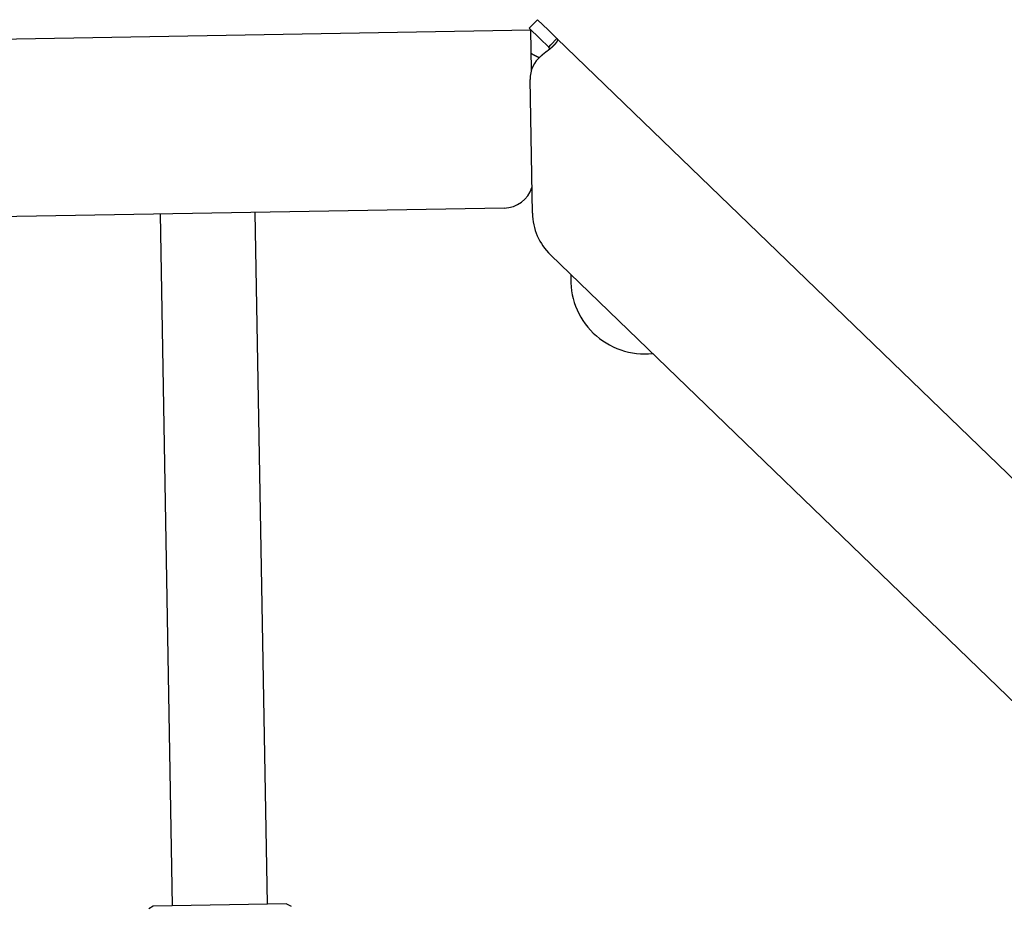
# Model space of a CAD drawing. Extents: x 562 to 7231, y 5667 to 12126.
# Tile 48 of 69: x 5930 to 6096, y 8224 to 8374. Entities that reach past the tile are written whole.
import ezdxf

# ---------------------------------------------------------------- set-up
doc = ezdxf.new("R2010")
doc.units = 0
doc.layers.get('0').update_dxf_attribs({"linetype": 'CONTINUOUS'})

msp = doc.modelspace()

# ---------------------------------------------------------------- linework, layer by layer
for p, q in [((6016.965, 8373.527), (6015.576, 8372.088)), ((6016.965, 8373.527), (6018.764, 8371.79)), ((4651.048, 8348.011), (6015.84, 8371.834)), ((6017.374, 8370.352), (6015.576, 8372.088)), ((6015.959, 8365.023), (6015.84, 8371.834)), ((6018.764, 8371.79), (6020.262, 8370.344)), ((6018.873, 8368.905), (6017.374, 8370.352)), ((6019.247, 8369.292), (6020.262, 8370.344)), ((6020.262, 8370.344), (6229.471, 8168.313)), ((6018.873, 8368.905), (6019.247, 8369.292)), ((6016.121, 8340.88), (6015.727, 8363.429)), ((6011.364, 8341.751), (4656.57, 8318.103)), ((5955.41, 8224.057), (5953.373, 8340.739)), ((5971.407, 8224.336), (5969.37, 8341.018)), ((6193.048, 8165.951), (6019.173, 8333.861)), ((5952.16, 8224), (5951.418, 8223.554)), ((5974.657, 8224.393), (5952.16, 8224)), ((5974.657, 8224.393), (5975.414, 8223.973))]:
    msp.add_line(p, q)
for points in [[(6020.26, 8370.34, 0), (6020.26, 8370.34, 0), (6020.27, 8370.34, 0), (6020.27, 8370.34, 0), (6020.27, 8370.33, 0), (6020.27, 8370.33, 0), (6020.28, 8370.33, 0), (6020.28, 8370.33, 0), (6020.28, 8370.32, 0), (6020.28, 8370.32, 0), (6020.29, 8370.32, 0), (6020.29, 8370.31, 0), (6020.29, 8370.31, 0), (6020.29, 8370.31, 0), (6020.29, 8370.31, 0), (6020.3, 8370.3, 0), (6020.3, 8370.3, 0), (6020.3, 8370.3, 0), (6020.3, 8370.29, 0), (6020.3, 8370.29, 0), (6020.31, 8370.29, 0), (6020.31, 8370.29, 0), (6020.31, 8370.28, 0), (6020.31, 8370.28, 0), (6020.31, 8370.28, 0), (6020.31, 8370.27, 0), (6020.32, 8370.27, 0), (6020.32, 8370.27, 0), (6020.32, 8370.26, 0), (6020.32, 8370.26, 0), (6020.32, 8370.26, 0), (6020.32, 8370.26, 0), (6020.32, 8370.25, 0), (6020.33, 8370.25, 0), (6020.33, 8370.25, 0), (6020.33, 8370.24, 0), (6020.33, 8370.24, 0), (6020.33, 8370.24, 0), (6020.33, 8370.23, 0), (6020.33, 8370.23, 0), (6020.33, 8370.23, 0), (6020.33, 8370.22, 0), (6020.33, 8370.22, 0), (6020.34, 8370.22, 0), (6020.34, 8370.21, 0), (6020.34, 8370.21, 0), (6020.34, 8370.21, 0), (6020.34, 8370.2, 0), (6020.34, 8370.2, 0), (6020.34, 8370.2, 0), (6020.34, 8370.19, 0), (6020.34, 8370.19, 0), (6020.34, 8370.18, 0), (6020.34, 8370.18, 0), (6020.34, 8370.18, 0), (6020.34, 8370.17, 0), (6020.34, 8370.17, 0), (6020.34, 8370.17, 0), (6020.34, 8370.16, 0), (6020.34, 8370.16, 0), (6020.34, 8370.16, 0), (6020.34, 8370.15, 0), (6020.34, 8370.15, 0), (6020.34, 8370.14, 0), (6020.34, 8370.14, 0), (6020.34, 8370.14, 0), (6020.34, 8370.13, 0), (6020.34, 8370.13, 0), (6020.34, 8370.12, 0), (6020.34, 8370.12, 0), (6020.34, 8370.12, 0), (6020.34, 8370.11, 0), (6020.34, 8370.11, 0), (6020.34, 8370.1, 0), (6020.34, 8370.1, 0), (6020.34, 8370.1, 0), (6020.34, 8370.09, 0), (6020.34, 8370.09, 0), (6020.34, 8370.08, 0), (6020.34, 8370.08, 0), (6020.34, 8370.08, 0), (6020.34, 8370.07, 0), (6020.33, 8370.07, 0), (6020.33, 8370.06, 0), (6020.33, 8370.06, 0), (6020.33, 8370.05, 0), (6020.33, 8370.05, 0), (6020.33, 8370.05, 0), (6020.33, 8370.04, 0), (6020.33, 8370.04, 0), (6020.33, 8370.03, 0), (6020.33, 8370.03, 0), (6020.32, 8370.02, 0), (6020.32, 8370.02, 0), (6020.32, 8370.02, 0), (6020.32, 8370.01, 0), (6020.32, 8370.01, 0), (6020.32, 8370, 0), (6020.32, 8370, 0), (6020.31, 8369.99, 0), (6020.31, 8369.99, 0), (6020.31, 8369.98, 0), (6020.31, 8369.98, 0), (6020.31, 8369.97, 0), (6020.31, 8369.97, 0), (6020.3, 8369.97, 0), (6020.3, 8369.96, 0), (6020.3, 8369.96, 0), (6020.3, 8369.95, 0), (6020.3, 8369.95, 0), (6020.29, 8369.94, 0), (6020.29, 8369.94, 0), (6020.29, 8369.93, 0), (6020.29, 8369.93, 0), (6020.29, 8369.92, 0), (6020.28, 8369.92, 0), (6020.28, 8369.91, 0), (6020.28, 8369.91, 0), (6020.28, 8369.9, 0), (6020.27, 8369.9, 0), (6020.27, 8369.89, 0), (6020.27, 8369.89, 0), (6020.27, 8369.88, 0), (6020.26, 8369.88, 0), (6020.26, 8369.87, 0), (6020.26, 8369.87, 0), (6020.26, 8369.86, 0), (6020.25, 8369.86, 0), (6020.25, 8369.85, 0), (6020.25, 8369.85, 0), (6020.25, 8369.84, 0), (6020.24, 8369.84, 0), (6020.24, 8369.83, 0), (6020.24, 8369.83, 0), (6020.23, 8369.82, 0), (6020.23, 8369.82, 0), (6020.23, 8369.81, 0), (6020.23, 8369.81, 0), (6020.22, 8369.8, 0), (6020.22, 8369.79, 0), (6020.22, 8369.79, 0), (6020.21, 8369.78, 0), (6020.21, 8369.78, 0), (6020.21, 8369.77, 0), (6020.2, 8369.77, 0), (6020.2, 8369.76, 0), (6020.2, 8369.76, 0), (6020.19, 8369.75, 0), (6020.19, 8369.75, 0), (6020.19, 8369.74, 0), (6020.18, 8369.73, 0), (6020.18, 8369.73, 0), (6020.17, 8369.72, 0), (6020.17, 8369.72, 0), (6020.17, 8369.71, 0), (6020.16, 8369.71, 0), (6020.16, 8369.7, 0), (6020.16, 8369.7, 0), (6020.15, 8369.69, 0), (6020.15, 8369.68, 0), (6020.14, 8369.68, 0), (6020.14, 8369.67, 0), (6020.14, 8369.67, 0), (6020.13, 8369.66, 0), (6020.13, 8369.65, 0), (6020.12, 8369.65, 0), (6020.12, 8369.64, 0), (6020.11, 8369.64, 0), (6020.11, 8369.63, 0), (6020.11, 8369.63, 0), (6020.1, 8369.62, 0), (6020.1, 8369.61, 0), (6020.09, 8369.61, 0), (6020.09, 8369.6, 0), (6020.08, 8369.6, 0), (6020.08, 8369.59, 0), (6020.07, 8369.58, 0), (6020.07, 8369.58, 0), (6020.06, 8369.57, 0), (6020.06, 8369.57, 0), (6020.05, 8369.56, 0), (6020.05, 8369.55, 0), (6020.05, 8369.55, 0), (6020.04, 8369.54, 0), (6020.04, 8369.53, 0), (6020.03, 8369.53, 0), (6020.03, 8369.52, 0), (6020.02, 8369.52, 0), (6020.02, 8369.51, 0), (6020.01, 8369.5, 0), (6020.01, 8369.5, 0), (6020, 8369.49, 0), (6019.99, 8369.48, 0), (6019.99, 8369.48, 0), (6019.98, 8369.47, 0), (6019.98, 8369.47, 0), (6019.97, 8369.46, 0), (6019.97, 8369.45, 0), (6019.96, 8369.45, 0), (6019.96, 8369.44, 0), (6019.95, 8369.43, 0), (6019.95, 8369.43, 0), (6019.94, 8369.42, 0), (6019.93, 8369.41, 0), (6019.93, 8369.41, 0), (6019.92, 8369.4, 0), (6019.92, 8369.39, 0), (6019.91, 8369.39, 0), (6019.91, 8369.38, 0), (6019.9, 8369.37, 0), (6019.89, 8369.37, 0), (6019.89, 8369.36, 0), (6019.88, 8369.36, 0), (6019.88, 8369.35, 0), (6019.87, 8369.34, 0), (6019.86, 8369.34, 0), (6019.86, 8369.33, 0), (6019.85, 8369.32, 0), (6019.85, 8369.32, 0), (6019.84, 8369.31, 0), (6019.83, 8369.3, 0), (6019.83, 8369.29, 0), (6019.82, 8369.29, 0), (6019.82, 8369.28, 0), (6019.81, 8369.27, 0), (6019.8, 8369.27, 0), (6019.8, 8369.26, 0), (6019.79, 8369.25, 0), (6019.78, 8369.25, 0), (6019.78, 8369.24, 0), (6019.77, 8369.23, 0), (6019.76, 8369.23, 0), (6019.76, 8369.22, 0), (6019.75, 8369.21, 0), (6019.74, 8369.21, 0), (6019.74, 8369.2, 0), (6019.73, 8369.19, 0), (6019.72, 8369.19, 0), (6019.72, 8369.18, 0), (6019.71, 8369.17, 0), (6019.7, 8369.16, 0), (6019.7, 8369.16, 0), (6019.69, 8369.15, 0), (6019.68, 8369.14, 0), (6019.67, 8369.14, 0), (6019.67, 8369.13, 0), (6019.66, 8369.12, 0), (6019.65, 8369.11, 0), (6019.65, 8369.11, 0), (6019.64, 8369.1, 0), (6019.63, 8369.09, 0), (6019.62, 8369.09, 0), (6019.62, 8369.08, 0), (6019.61, 8369.07, 0), (6019.6, 8369.07, 0), (6019.6, 8369.06, 0), (6019.59, 8369.05, 0), (6019.58, 8369.04, 0), (6019.57, 8369.04, 0), (6019.57, 8369.03, 0), (6019.56, 8369.02, 0), (6019.55, 8369.01, 0), (6019.54, 8369.01, 0), (6019.54, 8369, 0), (6019.53, 8368.99, 0), (6019.52, 8368.99, 0), (6019.51, 8368.98, 0), (6019.5, 8368.97, 0), (6019.5, 8368.96, 0), (6019.49, 8368.96, 0), (6019.48, 8368.95, 0), (6019.47, 8368.94, 0), (6019.47, 8368.93, 0), (6019.46, 8368.93, 0), (6019.45, 8368.92, 0), (6019.44, 8368.91, 0), (6019.43, 8368.9, 0), (6019.43, 8368.9, 0), (6019.42, 8368.89, 0), (6019.41, 8368.88, 0), (6019.4, 8368.87, 0), (6019.39, 8368.87, 0), (6019.38, 8368.86, 0), (6019.38, 8368.85, 0), (6019.37, 8368.84, 0), (6019.36, 8368.84, 0), (6019.35, 8368.83, 0), (6019.34, 8368.82, 0), (6019.33, 8368.81, 0), (6019.33, 8368.81, 0), (6019.32, 8368.8, 0), (6019.31, 8368.79, 0), (6019.3, 8368.78, 0), (6019.29, 8368.78, 0), (6019.28, 8368.77, 0), (6019.27, 8368.76, 0), (6019.27, 8368.75, 0), (6019.26, 8368.75, 0), (6019.25, 8368.74, 0), (6019.24, 8368.73, 0), (6019.23, 8368.72, 0), (6019.22, 8368.72, 0), (6019.21, 8368.71, 0), (6019.21, 8368.7, 0), (6019.2, 8368.69, 0), (6019.19, 8368.69, 0), (6019.18, 8368.68, 0), (6019.17, 8368.67, 0), (6019.16, 8368.66, 0), (6019.15, 8368.66, 0), (6019.14, 8368.65, 0), (6019.13, 8368.64, 0), (6019.12, 8368.63, 0), (6019.12, 8368.62, 0), (6019.11, 8368.62, 0), (6019.1, 8368.61, 0), (6019.09, 8368.6, 0), (6019.08, 8368.59, 0), (6019.07, 8368.59, 0), (6019.06, 8368.58, 0), (6019.05, 8368.57, 0), (6019.04, 8368.56, 0), (6019.03, 8368.56, 0), (6019.02, 8368.55, 0), (6019.01, 8368.54, 0), (6019, 8368.53, 0), (6019, 8368.52, 0), (6018.99, 8368.52, 0), (6018.98, 8368.51, 0), (6018.97, 8368.5, 0), (6018.96, 8368.49, 0), (6018.95, 8368.49, 0), (6018.94, 8368.48, 0), (6018.93, 8368.47, 0), (6018.92, 8368.46, 0), (6018.91, 8368.45, 0), (6018.9, 8368.45, 0), (6018.89, 8368.44, 0), (6018.88, 8368.43, 0), (6018.87, 8368.42, 0), (6018.86, 8368.42, 0), (6018.85, 8368.41, 0), (6018.84, 8368.4, 0), (6018.83, 8368.39, 0), (6018.82, 8368.38, 0), (6018.81, 8368.38, 0), (6018.8, 8368.37, 0), (6018.79, 8368.36, 0), (6018.78, 8368.35, 0), (6018.77, 8368.35, 0), (6018.76, 8368.34, 0), (6018.75, 8368.33, 0), (6018.74, 8368.32, 0), (6018.73, 8368.32, 0), (6018.72, 8368.31, 0), (6018.71, 8368.3, 0), (6018.7, 8368.29, 0), (6018.69, 8368.28, 0), (6018.68, 8368.28, 0), (6018.67, 8368.27, 0), (6018.66, 8368.26, 0), (6018.65, 8368.25, 0), (6018.64, 8368.25, 0), (6018.63, 8368.24, 0), (6018.62, 8368.23, 0), (6018.61, 8368.22, 0), (6018.6, 8368.21, 0), (6018.59, 8368.21, 0), (6018.58, 8368.2, 0), (6018.57, 8368.19, 0), (6018.56, 8368.18, 0), (6018.55, 8368.18, 0), (6018.54, 8368.17, 0), (6018.53, 8368.16, 0), (6018.52, 8368.15, 0), (6018.51, 8368.14, 0), (6018.5, 8368.14, 0), (6018.49, 8368.13, 0), (6018.47, 8368.12, 0), (6018.46, 8368.11, 0), (6018.45, 8368.11, 0), (6018.44, 8368.1, 0), (6018.43, 8368.09, 0), (6018.42, 8368.08, 0)], [(6018.42, 8368.08, 0), (6018.42, 8368.08, 0), (6018.41, 8368.08, 0), (6018.41, 8368.07, 0), (6018.4, 8368.07, 0), (6018.4, 8368.07, 0), (6018.39, 8368.06, 0), (6018.39, 8368.06, 0), (6018.38, 8368.06, 0), (6018.38, 8368.05, 0), (6018.38, 8368.05, 0), (6018.37, 8368.05, 0), (6018.37, 8368.04, 0), (6018.36, 8368.04, 0), (6018.36, 8368.04, 0), (6018.35, 8368.03, 0), (6018.35, 8368.03, 0), (6018.34, 8368.03, 0), (6018.34, 8368.02, 0), (6018.33, 8368.02, 0), (6018.33, 8368.01, 0), (6018.33, 8368.01, 0), (6018.32, 8368.01, 0), (6018.32, 8368, 0), (6018.31, 8368, 0), (6018.31, 8368, 0), (6018.3, 8367.99, 0), (6018.3, 8367.99, 0), (6018.29, 8367.99, 0), (6018.29, 8367.98, 0), (6018.28, 8367.98, 0), (6018.28, 8367.98, 0), (6018.28, 8367.97, 0), (6018.27, 8367.97, 0), (6018.27, 8367.97, 0), (6018.26, 8367.96, 0), (6018.26, 8367.96, 0), (6018.25, 8367.96, 0), (6018.25, 8367.95, 0), (6018.24, 8367.95, 0), (6018.24, 8367.95, 0), (6018.23, 8367.94, 0), (6018.23, 8367.94, 0), (6018.23, 8367.94, 0), (6018.22, 8367.93, 0), (6018.22, 8367.93, 0), (6018.21, 8367.93, 0), (6018.21, 8367.92, 0), (6018.2, 8367.92, 0), (6018.2, 8367.92, 0), (6018.19, 8367.91, 0), (6018.19, 8367.91, 0), (6018.18, 8367.9, 0), (6018.18, 8367.9, 0), (6018.18, 8367.9, 0), (6018.17, 8367.89, 0), (6018.17, 8367.89, 0), (6018.16, 8367.89, 0), (6018.16, 8367.88, 0), (6018.15, 8367.88, 0), (6018.15, 8367.88, 0), (6018.14, 8367.87, 0), (6018.14, 8367.87, 0), (6018.13, 8367.87, 0), (6018.13, 8367.86, 0), (6018.13, 8367.86, 0), (6018.12, 8367.86, 0), (6018.12, 8367.85, 0), (6018.11, 8367.85, 0), (6018.11, 8367.84, 0), (6018.1, 8367.84, 0), (6018.1, 8367.84, 0), (6018.09, 8367.83, 0), (6018.09, 8367.83, 0), (6018.08, 8367.83, 0), (6018.08, 8367.82, 0), (6018.08, 8367.82, 0), (6018.07, 8367.82, 0), (6018.07, 8367.81, 0), (6018.06, 8367.81, 0), (6018.06, 8367.81, 0), (6018.05, 8367.8, 0), (6018.05, 8367.8, 0), (6018.04, 8367.79, 0), (6018.04, 8367.79, 0), (6018.04, 8367.79, 0), (6018.03, 8367.78, 0), (6018.03, 8367.78, 0), (6018.02, 8367.78, 0), (6018.02, 8367.77, 0), (6018.01, 8367.77, 0), (6018.01, 8367.77, 0), (6018, 8367.76, 0), (6018, 8367.76, 0), (6017.99, 8367.75, 0), (6017.99, 8367.75, 0), (6017.99, 8367.75, 0), (6017.98, 8367.74, 0), (6017.98, 8367.74, 0), (6017.97, 8367.74, 0), (6017.97, 8367.73, 0), (6017.96, 8367.73, 0), (6017.96, 8367.73, 0), (6017.95, 8367.72, 0), (6017.95, 8367.72, 0), (6017.94, 8367.71, 0), (6017.94, 8367.71, 0), (6017.94, 8367.71, 0), (6017.93, 8367.7, 0), (6017.93, 8367.7, 0), (6017.92, 8367.7, 0), (6017.92, 8367.69, 0), (6017.91, 8367.69, 0), (6017.91, 8367.69, 0), (6017.9, 8367.68, 0), (6017.9, 8367.68, 0), (6017.9, 8367.67, 0), (6017.89, 8367.67, 0), (6017.89, 8367.67, 0), (6017.88, 8367.66, 0), (6017.88, 8367.66, 0), (6017.87, 8367.66, 0), (6017.87, 8367.65, 0), (6017.86, 8367.65, 0), (6017.86, 8367.64, 0), (6017.86, 8367.64, 0), (6017.85, 8367.64, 0), (6017.85, 8367.63, 0), (6017.84, 8367.63, 0), (6017.84, 8367.63, 0), (6017.83, 8367.62, 0), (6017.83, 8367.62, 0), (6017.82, 8367.61, 0), (6017.82, 8367.61, 0), (6017.82, 8367.61, 0), (6017.81, 8367.6, 0), (6017.81, 8367.6, 0), (6017.8, 8367.6, 0), (6017.8, 8367.59, 0), (6017.79, 8367.59, 0), (6017.79, 8367.58, 0), (6017.78, 8367.58, 0), (6017.78, 8367.58, 0), (6017.78, 8367.57, 0), (6017.77, 8367.57, 0), (6017.77, 8367.57, 0), (6017.76, 8367.56, 0), (6017.76, 8367.56, 0), (6017.75, 8367.55, 0), (6017.75, 8367.55, 0), (6017.74, 8367.55, 0), (6017.74, 8367.54, 0), (6017.74, 8367.54, 0), (6017.73, 8367.54, 0), (6017.73, 8367.53, 0), (6017.72, 8367.53, 0), (6017.72, 8367.52, 0), (6017.71, 8367.52, 0), (6017.71, 8367.52, 0), (6017.7, 8367.51, 0), (6017.7, 8367.51, 0), (6017.7, 8367.5, 0), (6017.69, 8367.5, 0), (6017.69, 8367.5, 0), (6017.68, 8367.49, 0), (6017.68, 8367.49, 0), (6017.67, 8367.49, 0), (6017.67, 8367.48, 0), (6017.66, 8367.48, 0), (6017.66, 8367.47, 0), (6017.66, 8367.47, 0), (6017.65, 8367.47, 0), (6017.65, 8367.46, 0), (6017.64, 8367.46, 0), (6017.64, 8367.45, 0), (6017.63, 8367.45, 0), (6017.63, 8367.45, 0), (6017.62, 8367.44, 0), (6017.62, 8367.44, 0), (6017.62, 8367.44, 0), (6017.61, 8367.43, 0), (6017.61, 8367.43, 0), (6017.6, 8367.42, 0), (6017.6, 8367.42, 0), (6017.59, 8367.42, 0), (6017.59, 8367.41, 0), (6017.59, 8367.41, 0), (6017.58, 8367.4, 0), (6017.58, 8367.4, 0), (6017.57, 8367.4, 0), (6017.57, 8367.39, 0), (6017.56, 8367.39, 0)], [(6018.98, 8368.51, 0), (6018.98, 8368.51, 0), (6018.98, 8368.51, 0), (6018.98, 8368.52, 0), (6018.98, 8368.52, 0), (6018.98, 8368.52, 0), (6018.98, 8368.52, 0), (6018.98, 8368.52, 0), (6018.98, 8368.52, 0), (6018.98, 8368.53, 0), (6018.98, 8368.53, 0), (6018.98, 8368.53, 0), (6018.98, 8368.53, 0), (6018.98, 8368.53, 0), (6018.99, 8368.53, 0), (6018.99, 8368.54, 0), (6018.99, 8368.54, 0), (6018.99, 8368.54, 0), (6018.99, 8368.54, 0), (6018.99, 8368.54, 0), (6018.99, 8368.55, 0), (6018.99, 8368.55, 0), (6018.99, 8368.55, 0), (6018.99, 8368.55, 0), (6018.99, 8368.55, 0), (6018.99, 8368.55, 0), (6018.99, 8368.56, 0), (6018.99, 8368.56, 0), (6018.99, 8368.56, 0), (6018.99, 8368.56, 0), (6018.99, 8368.56, 0), (6018.99, 8368.56, 0), (6018.99, 8368.57, 0), (6018.99, 8368.57, 0), (6018.99, 8368.57, 0), (6018.99, 8368.57, 0), (6018.99, 8368.57, 0), (6018.99, 8368.58, 0), (6018.99, 8368.58, 0), (6018.99, 8368.58, 0), (6019, 8368.58, 0), (6019, 8368.58, 0), (6019, 8368.58, 0), (6019, 8368.59, 0), (6019, 8368.59, 0), (6019, 8368.59, 0), (6019, 8368.59, 0), (6019, 8368.59, 0), (6019, 8368.59, 0), (6019, 8368.6, 0), (6019, 8368.6, 0), (6019, 8368.6, 0), (6019, 8368.6, 0), (6019, 8368.6, 0), (6019, 8368.6, 0), (6019, 8368.61, 0), (6019, 8368.61, 0), (6019, 8368.61, 0), (6019, 8368.61, 0), (6019, 8368.61, 0), (6019, 8368.61, 0), (6019, 8368.62, 0), (6019, 8368.62, 0), (6019, 8368.62, 0), (6019, 8368.62, 0), (6019, 8368.62, 0), (6019, 8368.62, 0), (6019, 8368.63, 0), (6019, 8368.63, 0), (6019, 8368.63, 0), (6019, 8368.63, 0), (6019, 8368.63, 0), (6019, 8368.63, 0), (6019, 8368.64, 0), (6019, 8368.64, 0), (6019, 8368.64, 0), (6019, 8368.64, 0), (6019, 8368.64, 0), (6019, 8368.64, 0), (6019, 8368.65, 0), (6019, 8368.65, 0), (6019, 8368.65, 0), (6019, 8368.65, 0), (6019, 8368.65, 0), (6019, 8368.65, 0), (6019, 8368.66, 0), (6019, 8368.66, 0), (6019, 8368.66, 0), (6019, 8368.66, 0), (6019, 8368.66, 0), (6019, 8368.66, 0), (6019, 8368.67, 0), (6019, 8368.67, 0), (6019, 8368.67, 0), (6019, 8368.67, 0), (6019, 8368.67, 0), (6019, 8368.67, 0), (6019, 8368.67, 0), (6019, 8368.68, 0), (6019, 8368.68, 0), (6019, 8368.68, 0), (6019, 8368.68, 0), (6019, 8368.68, 0), (6019, 8368.68, 0), (6019, 8368.69, 0), (6019, 8368.69, 0), (6019, 8368.69, 0), (6019, 8368.69, 0), (6019, 8368.69, 0), (6018.99, 8368.69, 0), (6018.99, 8368.7, 0), (6018.99, 8368.7, 0), (6018.99, 8368.7, 0), (6018.99, 8368.7, 0), (6018.99, 8368.7, 0), (6018.99, 8368.7, 0), (6018.99, 8368.7, 0), (6018.99, 8368.71, 0), (6018.99, 8368.71, 0), (6018.99, 8368.71, 0), (6018.99, 8368.71, 0), (6018.99, 8368.71, 0), (6018.99, 8368.71, 0), (6018.99, 8368.72, 0), (6018.99, 8368.72, 0), (6018.99, 8368.72, 0), (6018.99, 8368.72, 0), (6018.99, 8368.72, 0), (6018.99, 8368.72, 0), (6018.99, 8368.73, 0), (6018.99, 8368.73, 0), (6018.99, 8368.73, 0), (6018.99, 8368.73, 0), (6018.99, 8368.73, 0), (6018.99, 8368.73, 0), (6018.98, 8368.73, 0), (6018.98, 8368.74, 0), (6018.98, 8368.74, 0), (6018.98, 8368.74, 0), (6018.98, 8368.74, 0), (6018.98, 8368.74, 0), (6018.98, 8368.74, 0), (6018.98, 8368.75, 0), (6018.98, 8368.75, 0), (6018.98, 8368.75, 0), (6018.98, 8368.75, 0), (6018.98, 8368.75, 0), (6018.98, 8368.75, 0), (6018.98, 8368.75, 0), (6018.98, 8368.76, 0), (6018.98, 8368.76, 0), (6018.98, 8368.76, 0), (6018.98, 8368.76, 0), (6018.97, 8368.76, 0), (6018.97, 8368.76, 0), (6018.97, 8368.76, 0), (6018.97, 8368.77, 0), (6018.97, 8368.77, 0), (6018.97, 8368.77, 0), (6018.97, 8368.77, 0), (6018.97, 8368.77, 0), (6018.97, 8368.77, 0), (6018.97, 8368.78, 0), (6018.97, 8368.78, 0), (6018.97, 8368.78, 0), (6018.97, 8368.78, 0), (6018.97, 8368.78, 0), (6018.97, 8368.78, 0), (6018.96, 8368.78, 0), (6018.96, 8368.79, 0), (6018.96, 8368.79, 0), (6018.96, 8368.79, 0), (6018.96, 8368.79, 0), (6018.96, 8368.79, 0), (6018.96, 8368.79, 0), (6018.96, 8368.79, 0), (6018.96, 8368.8, 0), (6018.96, 8368.8, 0), (6018.96, 8368.8, 0), (6018.96, 8368.8, 0), (6018.96, 8368.8, 0), (6018.95, 8368.8, 0), (6018.95, 8368.8, 0), (6018.95, 8368.81, 0), (6018.95, 8368.81, 0), (6018.95, 8368.81, 0), (6018.95, 8368.81, 0), (6018.95, 8368.81, 0), (6018.95, 8368.81, 0), (6018.95, 8368.81, 0), (6018.95, 8368.82, 0), (6018.95, 8368.82, 0), (6018.94, 8368.82, 0), (6018.94, 8368.82, 0), (6018.94, 8368.82, 0), (6018.94, 8368.82, 0), (6018.94, 8368.82, 0), (6018.94, 8368.83, 0), (6018.94, 8368.83, 0), (6018.94, 8368.83, 0), (6018.94, 8368.83, 0), (6018.94, 8368.83, 0), (6018.94, 8368.83, 0), (6018.93, 8368.83, 0), (6018.93, 8368.84, 0), (6018.93, 8368.84, 0), (6018.93, 8368.84, 0), (6018.93, 8368.84, 0), (6018.93, 8368.84, 0), (6018.93, 8368.84, 0), (6018.93, 8368.84, 0), (6018.93, 8368.85, 0), (6018.92, 8368.85, 0), (6018.92, 8368.85, 0), (6018.92, 8368.85, 0), (6018.92, 8368.85, 0), (6018.92, 8368.85, 0), (6018.92, 8368.85, 0), (6018.92, 8368.86, 0), (6018.92, 8368.86, 0), (6018.92, 8368.86, 0), (6018.92, 8368.86, 0), (6018.91, 8368.86, 0), (6018.91, 8368.86, 0), (6018.91, 8368.86, 0), (6018.91, 8368.86, 0), (6018.91, 8368.87, 0), (6018.91, 8368.87, 0), (6018.91, 8368.87, 0), (6018.91, 8368.87, 0), (6018.9, 8368.87, 0), (6018.9, 8368.87, 0), (6018.9, 8368.87, 0), (6018.9, 8368.88, 0), (6018.9, 8368.88, 0), (6018.9, 8368.88, 0), (6018.9, 8368.88, 0), (6018.9, 8368.88, 0), (6018.89, 8368.88, 0), (6018.89, 8368.88, 0), (6018.89, 8368.88, 0), (6018.89, 8368.89, 0), (6018.89, 8368.89, 0), (6018.89, 8368.89, 0), (6018.89, 8368.89, 0), (6018.89, 8368.89, 0), (6018.88, 8368.89, 0), (6018.88, 8368.89, 0), (6018.88, 8368.9, 0), (6018.88, 8368.9, 0), (6018.88, 8368.9, 0), (6018.88, 8368.9, 0), (6018.88, 8368.9, 0), (6018.88, 8368.9, 0), (6018.87, 8368.9, 0), (6018.87, 8368.91, 0)], [(6017.26, 8367.12, 0), (6017.25, 8367.12, 0), (6017.24, 8367.13, 0), (6017.23, 8367.13, 0), (6017.22, 8367.13, 0), (6017.22, 8367.14, 0), (6017.21, 8367.14, 0), (6017.2, 8367.15, 0), (6017.19, 8367.15, 0), (6017.18, 8367.15, 0), (6017.17, 8367.16, 0), (6017.16, 8367.16, 0), (6017.15, 8367.16, 0), (6017.15, 8367.17, 0), (6017.14, 8367.17, 0), (6017.13, 8367.17, 0), (6017.12, 8367.18, 0), (6017.11, 8367.18, 0), (6017.1, 8367.19, 0), (6017.09, 8367.19, 0), (6017.08, 8367.19, 0), (6017.08, 8367.2, 0), (6017.07, 8367.2, 0), (6017.06, 8367.2, 0), (6017.05, 8367.21, 0), (6017.04, 8367.21, 0), (6017.03, 8367.21, 0), (6017.03, 8367.22, 0), (6017.02, 8367.22, 0), (6017.01, 8367.23, 0), (6017, 8367.23, 0), (6016.99, 8367.23, 0), (6016.98, 8367.24, 0), (6016.97, 8367.24, 0), (6016.97, 8367.24, 0), (6016.96, 8367.25, 0), (6016.95, 8367.25, 0), (6016.94, 8367.25, 0), (6016.93, 8367.26, 0), (6016.92, 8367.26, 0), (6016.92, 8367.27, 0), (6016.91, 8367.27, 0), (6016.9, 8367.27, 0), (6016.89, 8367.28, 0), (6016.88, 8367.28, 0), (6016.88, 8367.28, 0), (6016.87, 8367.29, 0), (6016.86, 8367.29, 0), (6016.85, 8367.3, 0), (6016.84, 8367.3, 0), (6016.84, 8367.3, 0), (6016.83, 8367.31, 0), (6016.82, 8367.31, 0), (6016.81, 8367.31, 0), (6016.8, 8367.32, 0), (6016.8, 8367.32, 0), (6016.79, 8367.32, 0), (6016.78, 8367.33, 0), (6016.77, 8367.33, 0), (6016.77, 8367.34, 0), (6016.76, 8367.34, 0), (6016.75, 8367.34, 0), (6016.74, 8367.35, 0), (6016.74, 8367.35, 0), (6016.73, 8367.35, 0), (6016.72, 8367.36, 0), (6016.71, 8367.36, 0), (6016.71, 8367.36, 0), (6016.7, 8367.37, 0), (6016.69, 8367.37, 0), (6016.68, 8367.37, 0), (6016.68, 8367.38, 0), (6016.67, 8367.38, 0), (6016.66, 8367.39, 0), (6016.66, 8367.39, 0), (6016.65, 8367.39, 0), (6016.64, 8367.4, 0), (6016.64, 8367.4, 0), (6016.63, 8367.4, 0), (6016.62, 8367.41, 0), (6016.62, 8367.41, 0), (6016.61, 8367.41, 0), (6016.6, 8367.42, 0), (6016.6, 8367.42, 0), (6016.59, 8367.42, 0), (6016.58, 8367.43, 0), (6016.58, 8367.43, 0), (6016.57, 8367.43, 0), (6016.56, 8367.44, 0), (6016.56, 8367.44, 0), (6016.55, 8367.44, 0), (6016.54, 8367.45, 0), (6016.54, 8367.45, 0), (6016.53, 8367.45, 0), (6016.53, 8367.45, 0), (6016.52, 8367.46, 0), (6016.51, 8367.46, 0), (6016.51, 8367.46, 0), (6016.5, 8367.47, 0), (6016.5, 8367.47, 0), (6016.49, 8367.47, 0), (6016.48, 8367.48, 0), (6016.48, 8367.48, 0), (6016.47, 8367.48, 0), (6016.47, 8367.49, 0), (6016.46, 8367.49, 0), (6016.45, 8367.49, 0), (6016.45, 8367.5, 0), (6016.44, 8367.5, 0), (6016.44, 8367.5, 0), (6016.43, 8367.5, 0), (6016.43, 8367.51, 0), (6016.42, 8367.51, 0), (6016.42, 8367.51, 0), (6016.41, 8367.52, 0), (6016.41, 8367.52, 0), (6016.4, 8367.52, 0), (6016.4, 8367.53, 0), (6016.39, 8367.53, 0), (6016.38, 8367.53, 0), (6016.38, 8367.53, 0), (6016.37, 8367.54, 0), (6016.37, 8367.54, 0), (6016.36, 8367.54, 0), (6016.36, 8367.55, 0), (6016.35, 8367.55, 0), (6016.35, 8367.55, 0), (6016.34, 8367.55, 0), (6016.34, 8367.56, 0), (6016.34, 8367.56, 0), (6016.33, 8367.56, 0), (6016.33, 8367.56, 0), (6016.32, 8367.57, 0), (6016.32, 8367.57, 0), (6016.31, 8367.57, 0), (6016.31, 8367.58, 0), (6016.3, 8367.58, 0), (6016.3, 8367.58, 0), (6016.29, 8367.58, 0), (6016.29, 8367.59, 0), (6016.28, 8367.59, 0), (6016.28, 8367.59, 0), (6016.28, 8367.59, 0), (6016.27, 8367.6, 0), (6016.27, 8367.6, 0), (6016.26, 8367.6, 0), (6016.26, 8367.6, 0), (6016.25, 8367.61, 0), (6016.25, 8367.61, 0), (6016.25, 8367.61, 0), (6016.24, 8367.61, 0), (6016.24, 8367.62, 0), (6016.23, 8367.62, 0), (6016.23, 8367.62, 0), (6016.23, 8367.62, 0), (6016.22, 8367.63, 0), (6016.22, 8367.63, 0), (6016.21, 8367.63, 0), (6016.21, 8367.63, 0), (6016.21, 8367.63, 0), (6016.2, 8367.64, 0), (6016.2, 8367.64, 0), (6016.2, 8367.64, 0), (6016.19, 8367.64, 0), (6016.19, 8367.65, 0), (6016.18, 8367.65, 0), (6016.18, 8367.65, 0), (6016.18, 8367.65, 0), (6016.17, 8367.66, 0), (6016.17, 8367.66, 0), (6016.17, 8367.66, 0), (6016.16, 8367.66, 0), (6016.16, 8367.66, 0), (6016.16, 8367.67, 0), (6016.15, 8367.67, 0), (6016.15, 8367.67, 0), (6016.15, 8367.67, 0), (6016.14, 8367.67, 0), (6016.14, 8367.68, 0), (6016.14, 8367.68, 0), (6016.13, 8367.68, 0), (6016.13, 8367.68, 0), (6016.13, 8367.69, 0), (6016.12, 8367.69, 0), (6016.12, 8367.69, 0), (6016.12, 8367.69, 0), (6016.11, 8367.69, 0), (6016.11, 8367.7, 0), (6016.11, 8367.7, 0), (6016.1, 8367.7, 0), (6016.1, 8367.7, 0), (6016.1, 8367.7, 0), (6016.09, 8367.7, 0), (6016.09, 8367.71, 0), (6016.09, 8367.71, 0), (6016.09, 8367.71, 0), (6016.08, 8367.71, 0), (6016.08, 8367.71, 0), (6016.08, 8367.72, 0), (6016.07, 8367.72, 0), (6016.07, 8367.72, 0), (6016.07, 8367.72, 0), (6016.07, 8367.72, 0), (6016.06, 8367.73, 0), (6016.06, 8367.73, 0), (6016.06, 8367.73, 0), (6016.06, 8367.73, 0), (6016.05, 8367.73, 0), (6016.05, 8367.73, 0), (6016.05, 8367.74, 0), (6016.05, 8367.74, 0), (6016.04, 8367.74, 0), (6016.04, 8367.74, 0), (6016.04, 8367.74, 0), (6016.04, 8367.74, 0), (6016.03, 8367.75, 0), (6016.03, 8367.75, 0), (6016.03, 8367.75, 0), (6016.03, 8367.75, 0), (6016.02, 8367.75, 0), (6016.02, 8367.75, 0), (6016.02, 8367.76, 0), (6016.02, 8367.76, 0), (6016.01, 8367.76, 0), (6016.01, 8367.76, 0), (6016.01, 8367.76, 0), (6016.01, 8367.76, 0), (6016.01, 8367.76, 0), (6016, 8367.77, 0), (6016, 8367.77, 0), (6016, 8367.77, 0), (6016, 8367.77, 0), (6016, 8367.77, 0), (6015.99, 8367.77, 0), (6015.99, 8367.77, 0), (6015.99, 8367.78, 0), (6015.99, 8367.78, 0), (6015.99, 8367.78, 0), (6015.98, 8367.78, 0), (6015.98, 8367.78, 0), (6015.98, 8367.78, 0), (6015.98, 8367.78, 0), (6015.98, 8367.79, 0), (6015.97, 8367.79, 0), (6015.97, 8367.79, 0), (6015.97, 8367.79, 0), (6015.97, 8367.79, 0), (6015.97, 8367.79, 0), (6015.97, 8367.79, 0), (6015.96, 8367.79, 0), (6015.96, 8367.79, 0), (6015.96, 8367.8, 0), (6015.96, 8367.8, 0), (6015.96, 8367.8, 0), (6015.96, 8367.8, 0), (6015.96, 8367.8, 0), (6015.95, 8367.8, 0), (6015.95, 8367.8, 0), (6015.95, 8367.8, 0), (6015.95, 8367.8, 0), (6015.95, 8367.81, 0), (6015.95, 8367.81, 0), (6015.95, 8367.81, 0), (6015.94, 8367.81, 0), (6015.94, 8367.81, 0), (6015.94, 8367.81, 0), (6015.94, 8367.81, 0), (6015.94, 8367.81, 0), (6015.94, 8367.81, 0), (6015.94, 8367.81, 0), (6015.94, 8367.81, 0), (6015.93, 8367.82, 0), (6015.93, 8367.82, 0), (6015.93, 8367.82, 0), (6015.93, 8367.82, 0), (6015.93, 8367.82, 0), (6015.93, 8367.82, 0), (6015.93, 8367.82, 0), (6015.93, 8367.82, 0), (6015.93, 8367.82, 0), (6015.93, 8367.82, 0), (6015.93, 8367.82, 0), (6015.92, 8367.82, 0), (6015.92, 8367.82, 0), (6015.92, 8367.82, 0), (6015.92, 8367.82, 0), (6015.92, 8367.83, 0), (6015.92, 8367.83, 0), (6015.92, 8367.83, 0), (6015.92, 8367.83, 0), (6015.92, 8367.83, 0), (6015.92, 8367.83, 0), (6015.92, 8367.83, 0), (6015.92, 8367.83, 0), (6015.92, 8367.83, 0), (6015.92, 8367.83, 0), (6015.92, 8367.83, 0), (6015.91, 8367.83, 0), (6015.91, 8367.83, 0), (6015.91, 8367.83, 0), (6015.91, 8367.83, 0), (6015.91, 8367.83, 0), (6015.91, 8367.83, 0), (6015.91, 8367.83, 0), (6015.91, 8367.83, 0), (6015.91, 8367.83, 0), (6015.91, 8367.83, 0), (6015.91, 8367.83, 0), (6015.91, 8367.83, 0), (6015.91, 8367.83, 0), (6015.91, 8367.83, 0), (6015.91, 8367.83, 0), (6015.91, 8367.83, 0), (6015.91, 8367.83, 0), (6015.91, 8367.83, 0), (6015.91, 8367.83, 0), (6015.91, 8367.83, 0), (6015.91, 8367.83, 0), (6015.91, 8367.83, 0), (6015.91, 8367.83, 0)]]:
    msp.add_polyline3d(points)
for centre, radius, start, end in [((6020.726, 8363.517), 5, 129.24347, 181), ((6011.277, 8346.75), 5, 271, 342.47087), ((6026.119, 8341.054), 10, 181, 226), ((6035.079, 8329.663), 12.5, 175.96802, 276.03198)]:
    msp.add_arc(centre, radius, start, end)

doc.saveas('drawing.dxf')
